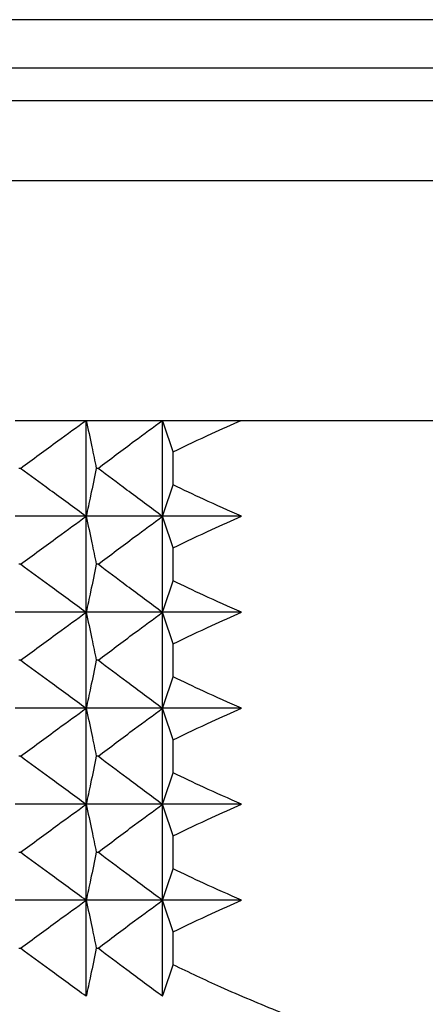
# Model space of a CAD drawing. Header units: millimetres. Extents: x 0 to 210, y 0 to 297.
# Tile 7 of 80: x 44.79 to 46.05, y 259.1 to 262.18. Entities that reach past the tile are written whole.
import ezdxf

# ---------------------------------------------------------------- set-up
doc = ezdxf.new("R2010")
doc.units = ezdxf.units.MM

msp = doc.modelspace()

# ---------------------------------------------------------------- linework, layer by layer
at = {"color": 7, "linetype": 'Continuous', "lineweight": 25}
for p, q in [((50.5007, 262.1773), (43.1007, 262.1773)), ((43.2507, 262.0273), (50.3507, 262.0273)), ((43.8007, 261.9252), (49.8007, 261.9252)), ((44.0507, 261.6752), (49.5507, 261.6752)), ((44.7741, 260.9252), (44.9964, 260.9252)), ((44.9964, 260.9252), (45.2346, 260.9252)), ((44.9964, 260.6252), (44.9964, 260.9252)), ((45.2346, 260.9252), (45.4816, 260.9252)), ((45.2346, 260.6252), (45.2346, 260.9252)), ((45.4816, 260.9252), (46.8007, 260.9252)), ((45.268, 260.7235), (45.268, 260.8269)), ((44.7914, 260.7752), (44.7862, 260.7752)), ((45.0335, 260.7752), (45.0279, 260.7752)), ((44.9964, 260.6252), (44.7741, 260.6252)), ((45.2346, 260.6252), (44.9964, 260.6252)), ((44.9964, 260.3252), (44.9964, 260.6252)), ((45.4816, 260.6252), (45.2346, 260.6252)), ((45.2346, 260.3252), (45.2346, 260.6252)), ((45.268, 260.4235), (45.268, 260.5269)), ((44.7914, 260.4752), (44.7862, 260.4752)), ((45.0335, 260.4752), (45.0279, 260.4752)), ((44.9964, 260.3252), (44.7741, 260.3252)), ((45.2346, 260.3252), (44.9964, 260.3252)), ((44.9964, 260.0252), (44.9964, 260.3252)), ((45.4816, 260.3252), (45.2346, 260.3252)), ((45.2346, 260.0252), (45.2346, 260.3252)), ((45.268, 260.1235), (45.268, 260.2269)), ((44.7914, 260.1752), (44.7862, 260.1752)), ((45.0335, 260.1752), (45.0279, 260.1752)), ((44.9964, 260.0252), (44.7741, 260.0252)), ((45.2346, 260.0252), (44.9964, 260.0252)), ((44.9964, 259.7252), (44.9964, 260.0252)), ((45.2346, 259.7252), (45.2346, 260.0252)), ((45.4816, 260.0252), (45.2346, 260.0252)), ((45.268, 259.8235), (45.268, 259.9269)), ((44.7914, 259.8752), (44.7862, 259.8752)), ((45.0335, 259.8752), (45.0279, 259.8752)), ((44.9964, 259.7252), (44.7741, 259.7252)), ((45.2346, 259.7252), (44.9964, 259.7252)), ((44.9964, 259.4252), (44.9964, 259.7252)), ((45.4816, 259.7252), (45.2346, 259.7252)), ((45.2346, 259.4252), (45.2346, 259.7252)), ((45.268, 259.5235), (45.268, 259.6269)), ((44.7862, 259.5752), (44.7914, 259.5752)), ((45.0279, 259.5752), (45.0335, 259.5752)), ((44.9964, 259.4252), (44.7741, 259.4252)), ((45.2346, 259.4252), (44.9964, 259.4252)), ((44.9964, 259.1252), (44.9964, 259.4252)), ((45.4816, 259.4252), (45.2346, 259.4252)), ((45.2346, 259.1252), (45.2346, 259.4252)), ((45.268, 259.2235), (45.268, 259.3269)), ((44.7862, 259.2752), (44.7914, 259.2752)), ((45.0279, 259.2752), (45.0335, 259.2752))]:
    msp.add_line(p, q, dxfattribs=at)
for centre, radius, start, end in [((34.3297, 257.1688), 11.5337, 18.49151, 19.00713), ((34.3297, 264.3815), 11.5337, 340.99287, 341.50849), ((34.3979, 256.8925), 11.4616, 18.48721, 19.00615), ((34.5911, 263.9923), 11.2575, 340.98915, 341.5175), ((34.5911, 256.6581), 11.2575, 18.4825, 19.01085), ((34.3979, 263.7578), 11.4616, 340.99385, 341.51279), ((34.3297, 256.2688), 11.5337, 18.49151, 19.00713), ((34.3297, 263.4815), 11.5337, 340.99287, 341.50849), ((34.3979, 255.9925), 11.4616, 18.48721, 19.00615), ((34.5911, 263.0923), 11.2575, 340.98915, 341.5175), ((34.5911, 255.7581), 11.2575, 18.4825, 19.01085), ((34.3979, 262.8578), 11.4616, 340.99385, 341.51279)]:
    msp.add_arc(centre, radius, start, end, dxfattribs=at)
for points, knots in [([(44.7914, 260.7752), (44.83, 260.8038), (44.898, 260.8544), (44.9667, 260.9038), (44.9964, 260.9252)], [0, 0, 0, 0, 0.567791, 1, 1, 1, 1]), ([(44.9964, 260.9252), (45.0022, 260.8977), (45.0129, 260.8478), (45.0232, 260.7977), (45.0279, 260.7752)], [0, 0, 0, 0, 0.548906, 1, 1, 1, 1]), ([(45.0335, 260.7752), (45.0713, 260.8038), (45.138, 260.8543), (45.2054, 260.9038), (45.2346, 260.9252)], [0, 0, 0, 0, 0.567838, 1, 1, 1, 1]), ([(45.268, 260.8269), (45.308, 260.8461), (45.3787, 260.88), (45.4505, 260.9115), (45.4816, 260.9252)], [0, 0, 0, 0, 0.566357, 1, 1, 1, 1]), ([(44.9964, 260.6252), (44.9585, 260.6525), (44.8898, 260.702), (44.8218, 260.7525), (44.7914, 260.7752)], [0, 0, 0, 0, 0.552187, 1, 1, 1, 1]), ([(45.0279, 260.7752), (45.022, 260.7466), (45.0116, 260.6966), (45.001, 260.6466), (44.9964, 260.6252)], [0, 0, 0, 0, 0.5711, 1, 1, 1, 1]), ([(45.2346, 260.6252), (45.1974, 260.6525), (45.1299, 260.702), (45.0633, 260.7525), (45.0335, 260.7752)], [0, 0, 0, 0, 0.552141, 1, 1, 1, 1]), ([(45.4816, 260.6252), (45.4419, 260.6427), (45.3701, 260.6743), (45.2995, 260.7083), (45.268, 260.7235)], [0, 0, 0, 0, 0.553586, 1, 1, 1, 1]), ([(44.7914, 260.4752), (44.83, 260.5038), (44.898, 260.5543), (44.9667, 260.6038), (44.9964, 260.6252)], [0, 0, 0, 0, 0.567772, 1, 1, 1, 1]), ([(44.9964, 260.6252), (45.0022, 260.5977), (45.0129, 260.5478), (45.0232, 260.4977), (45.0279, 260.4752)], [0, 0, 0, 0, 0.548854, 1, 1, 1, 1]), ([(45.0335, 260.4752), (45.0713, 260.5038), (45.138, 260.5543), (45.2054, 260.6038), (45.2346, 260.6252)], [0, 0, 0, 0, 0.567818, 1, 1, 1, 1]), ([(45.268, 260.5269), (45.308, 260.5461), (45.3787, 260.58), (45.4505, 260.6115), (45.4816, 260.6252)], [0, 0, 0, 0, 0.5663422, 1, 1, 1, 1]), ([(44.9964, 260.3252), (44.9585, 260.3525), (44.8898, 260.402), (44.8218, 260.4525), (44.7914, 260.4752)], [0, 0, 0, 0, 0.552187, 1, 1, 1, 1]), ([(45.0279, 260.4752), (45.022, 260.4466), (45.0116, 260.3966), (45.001, 260.3466), (44.9964, 260.3252)], [0, 0, 0, 0, 0.571005, 1, 1, 1, 1]), ([(45.2346, 260.3252), (45.1974, 260.3525), (45.1299, 260.402), (45.0633, 260.4525), (45.0335, 260.4752)], [0, 0, 0, 0, 0.552141, 1, 1, 1, 1]), ([(45.4816, 260.3252), (45.4419, 260.3427), (45.3701, 260.3743), (45.2995, 260.4083), (45.268, 260.4235)], [0, 0, 0, 0, 0.5535972, 1, 1, 1, 1]), ([(44.7914, 260.1752), (44.83, 260.2038), (44.898, 260.2543), (44.9667, 260.3038), (44.9964, 260.3252)], [0, 0, 0, 0, 0.567756, 1, 1, 1, 1]), ([(44.9964, 260.3252), (45.0022, 260.2977), (45.0129, 260.2478), (45.0232, 260.1977), (45.0279, 260.1752)], [0, 0, 0, 0, 0.548906, 1, 1, 1, 1]), ([(45.0335, 260.1752), (45.0713, 260.2038), (45.138, 260.2543), (45.2054, 260.3038), (45.2346, 260.3252)], [0, 0, 0, 0, 0.567803, 1, 1, 1, 1]), ([(45.268, 260.2269), (45.308, 260.2461), (45.3787, 260.28), (45.4505, 260.3115), (45.4816, 260.3252)], [0, 0, 0, 0, 0.566369, 1, 1, 1, 1]), ([(44.9964, 260.0252), (44.9585, 260.0525), (44.8898, 260.102), (44.8218, 260.1525), (44.7914, 260.1752)], [0, 0, 0, 0, 0.552203, 1, 1, 1, 1]), ([(45.0279, 260.1752), (45.022, 260.1466), (45.0116, 260.0966), (45.001, 260.0466), (44.9964, 260.0252)], [0, 0, 0, 0, 0.571045, 1, 1, 1, 1]), ([(45.2346, 260.0252), (45.1974, 260.0525), (45.13, 260.102), (45.0633, 260.1525), (45.0335, 260.1752)], [0, 0, 0, 0, 0.552156, 1, 1, 1, 1]), ([(45.4816, 260.0252), (45.4419, 260.0427), (45.3701, 260.0743), (45.2995, 260.1083), (45.268, 260.1235)], [0, 0, 0, 0, 0.5535972, 1, 1, 1, 1]), ([(44.7914, 259.8752), (44.83, 259.9038), (44.898, 259.9544), (44.9667, 260.0038), (44.9964, 260.0252)], [0, 0, 0, 0, 0.567791, 1, 1, 1, 1]), ([(44.9964, 260.0252), (45.0022, 259.9977), (45.0129, 259.9478), (45.0232, 259.8977), (45.0279, 259.8752)], [0, 0, 0, 0, 0.548906, 1, 1, 1, 1]), ([(45.0335, 259.8752), (45.0713, 259.9038), (45.138, 259.9543), (45.2054, 260.0038), (45.2346, 260.0252)], [0, 0, 0, 0, 0.567838, 1, 1, 1, 1]), ([(45.268, 259.9269), (45.308, 259.9461), (45.3787, 259.98), (45.4505, 260.0115), (45.4816, 260.0252)], [0, 0, 0, 0, 0.566357, 1, 1, 1, 1]), ([(44.9964, 259.7252), (44.9585, 259.7525), (44.8898, 259.802), (44.8218, 259.8525), (44.7914, 259.8752)], [0, 0, 0, 0, 0.552187, 1, 1, 1, 1]), ([(45.0279, 259.8752), (45.022, 259.8466), (45.0116, 259.7966), (45.001, 259.7466), (44.9964, 259.7252)], [0, 0, 0, 0, 0.5711, 1, 1, 1, 1]), ([(45.2346, 259.7252), (45.1974, 259.7525), (45.1299, 259.802), (45.0633, 259.8525), (45.0335, 259.8752)], [0, 0, 0, 0, 0.552141, 1, 1, 1, 1]), ([(45.4816, 259.7252), (45.4419, 259.7427), (45.3701, 259.7743), (45.2995, 259.8083), (45.268, 259.8235)], [0, 0, 0, 0, 0.553586, 1, 1, 1, 1]), ([(44.7914, 259.5752), (44.83, 259.6038), (44.898, 259.6543), (44.9667, 259.7038), (44.9964, 259.7252)], [0, 0, 0, 0, 0.567772, 1, 1, 1, 1]), ([(44.9964, 259.7252), (45.0022, 259.6977), (45.0129, 259.6478), (45.0232, 259.5977), (45.0279, 259.5752)], [0, 0, 0, 0, 0.548854, 1, 1, 1, 1]), ([(45.0335, 259.5752), (45.0713, 259.6038), (45.138, 259.6543), (45.2054, 259.7038), (45.2346, 259.7252)], [0, 0, 0, 0, 0.567818, 1, 1, 1, 1]), ([(45.268, 259.6269), (45.308, 259.6461), (45.3787, 259.68), (45.4505, 259.7115), (45.4816, 259.7252)], [0, 0, 0, 0, 0.5663422, 1, 1, 1, 1]), ([(44.9964, 259.4252), (44.9585, 259.4525), (44.8898, 259.502), (44.8218, 259.5525), (44.7914, 259.5752)], [0, 0, 0, 0, 0.552187, 1, 1, 1, 1]), ([(45.0279, 259.5752), (45.022, 259.5466), (45.0116, 259.4966), (45.001, 259.4466), (44.9964, 259.4252)], [0, 0, 0, 0, 0.571005, 1, 1, 1, 1]), ([(45.2346, 259.4252), (45.1974, 259.4525), (45.1299, 259.502), (45.0633, 259.5525), (45.0335, 259.5752)], [0, 0, 0, 0, 0.552141, 1, 1, 1, 1]), ([(45.4816, 259.4252), (45.4419, 259.4427), (45.3701, 259.4743), (45.2995, 259.5083), (45.268, 259.5235)], [0, 0, 0, 0, 0.5535972, 1, 1, 1, 1]), ([(44.7914, 259.2752), (44.83, 259.3038), (44.898, 259.3544), (44.9667, 259.4038), (44.9964, 259.4252)], [0, 0, 0, 0, 0.567791, 1, 1, 1, 1]), ([(44.9964, 259.4252), (45.0022, 259.3977), (45.0129, 259.3478), (45.0232, 259.2977), (45.0279, 259.2752)], [0, 0, 0, 0, 0.548906, 1, 1, 1, 1]), ([(45.0335, 259.2752), (45.0713, 259.3038), (45.138, 259.3544), (45.2054, 259.4038), (45.2346, 259.4252)], [0, 0, 0, 0, 0.567838, 1, 1, 1, 1]), ([(45.268, 259.3269), (45.308, 259.3461), (45.3787, 259.38), (45.4505, 259.4115), (45.4816, 259.4252)], [0, 0, 0, 0, 0.566369, 1, 1, 1, 1]), ([(44.9964, 259.1252), (44.9585, 259.1525), (44.8898, 259.202), (44.8218, 259.2525), (44.7914, 259.2752)], [0, 0, 0, 0, 0.552137, 1, 1, 1, 1]), ([(45.0279, 259.2752), (45.022, 259.2466), (45.0116, 259.1965), (45.001, 259.1466), (44.9964, 259.1252)], [0, 0, 0, 0, 0.571143, 1, 1, 1, 1]), ([(45.2346, 259.1252), (45.1974, 259.1525), (45.13, 259.202), (45.0633, 259.2525), (45.0335, 259.2752)], [0, 0, 0, 0, 0.55209, 1, 1, 1, 1]), ([(45.6017, 259.0752), (45.5398, 259.1007), (45.4272, 259.1473), (45.3174, 259.1998), (45.268, 259.2235)], [0, 0, 0, 0, 0.550116, 1, 1, 1, 1])]:
    msp.add_open_spline(points, degree=3, knots=knots, dxfattribs=at)

doc.saveas('drawing.dxf')
